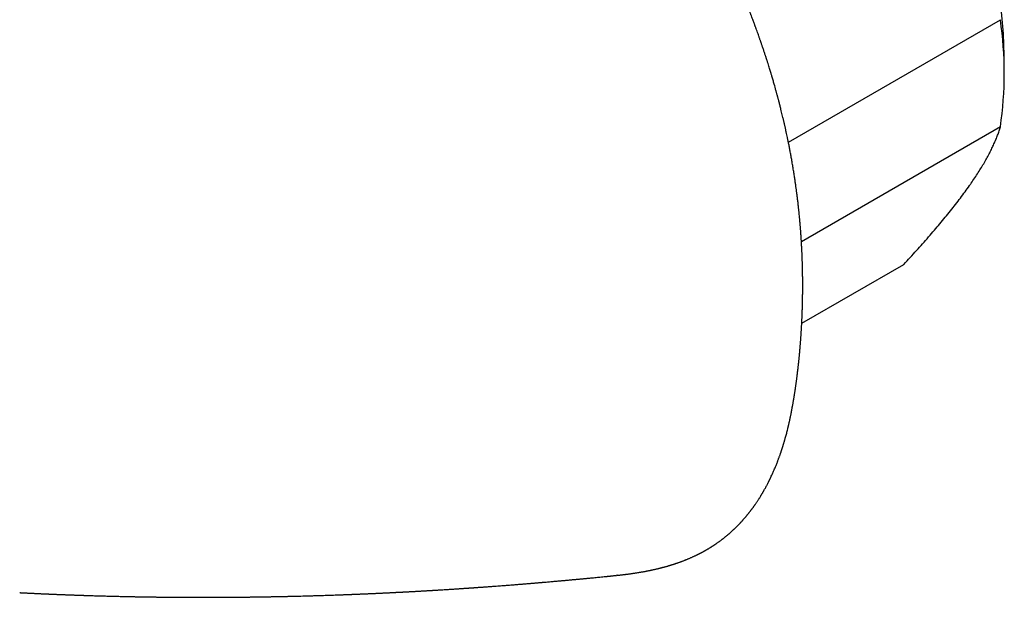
# Model space of a CAD drawing. Header units: millimetres. Extents: x 8 to 755, y 12 to 444.
# Tile 38 of 44: x 714 to 755, y 128 to 151. Entities that reach past the tile are written whole.
import ezdxf

# ---------------------------------------------------------------- set-up
doc = ezdxf.new("R2010")
doc.units = ezdxf.units.MM

msp = doc.modelspace()

# ---------------------------------------------------------------- linework, layer by layer
at = {"color": 7, "linetype": 'Continuous', "lineweight": 30}
for p, q in [((745.694, 146.382), (754.341, 151.374)), ((754.501, 149.095), (754.501, 149.911)), ((754.341, 147), (746.227, 142.316)), ((746.24, 138.995), (750.404, 141.398)), ((745.854, 135.574), (745.861, 135.615)), ((738.685, 128.73), (738.72, 128.733)), ((714.344, 128.014), (714.363, 128.013))]:
    msp.add_line(p, q, dxfattribs=at)
for centre, radius, start, end in [((735.064, 149.551), 19.439, 1.0599, 22.0694), ((739.467, 149.187), 15.034, 351.6359, 8.3641)]:
    msp.add_arc(centre, radius, start, end, dxfattribs=at)
for points, knots in [([(746.279, 140.54), (746.279, 140.563), (746.279, 140.607), (746.279, 140.668), (746.279, 140.718), (746.279, 140.757), (746.278, 140.8), (746.278, 140.851), (746.277, 140.913), (746.276, 140.971), (746.276, 141.022), (746.275, 141.07), (746.274, 141.126), (746.272, 141.189), (746.271, 141.256), (746.269, 141.322), (746.268, 141.389), (746.265, 141.46), (746.264, 141.522), (746.262, 141.573), (746.261, 141.609), (746.259, 141.643), (746.258, 141.68), (746.256, 141.729), (746.254, 141.793), (746.25, 141.865), (746.247, 141.945), (746.243, 142.029), (746.238, 142.113), (746.234, 142.191), (746.23, 142.265), (746.226, 142.335), (746.222, 142.404), (746.217, 142.473), (746.213, 142.544), (746.208, 142.619), (746.203, 142.688), (746.198, 142.751), (746.194, 142.804), (746.19, 142.859), (746.185, 142.914), (746.181, 142.97), (746.176, 143.025), (746.172, 143.076), (746.168, 143.117), (746.166, 143.147), (746.163, 143.172), (746.161, 143.199), (746.158, 143.234), (746.154, 143.277), (746.147, 143.345), (746.139, 143.433), (746.129, 143.527), (746.121, 143.608), (746.114, 143.673), (746.108, 143.732), (746.102, 143.781), (746.098, 143.824), (746.093, 143.868), (746.086, 143.926), (746.078, 143.997), (746.068, 144.077), (746.058, 144.158), (746.048, 144.239), (746.036, 144.332), (746.021, 144.442), (746.003, 144.573), (745.983, 144.717), (745.96, 144.874), (745.934, 145.046), (745.904, 145.232), (745.872, 145.425), (745.839, 145.618), (745.806, 145.803), (745.774, 145.976), (745.743, 146.137), (745.713, 146.289), (745.684, 146.43), (745.657, 146.561), (745.632, 146.682), (745.608, 146.791), (745.588, 146.883), (745.571, 146.959), (745.558, 147.019), (745.546, 147.072), (745.535, 147.117), (745.526, 147.158), (745.516, 147.201), (745.504, 147.253), (745.489, 147.315), (745.47, 147.396), (745.447, 147.494), (745.419, 147.607), (745.394, 147.706), (745.373, 147.792), (745.355, 147.864), (745.336, 147.937), (745.317, 148.009), (745.301, 148.072), (745.287, 148.123), (745.277, 148.162), (745.269, 148.193), (745.263, 148.216), (745.257, 148.238), (745.25, 148.263), (745.241, 148.297), (745.229, 148.34), (745.216, 148.39), (745.202, 148.441), (745.17, 148.558), (745.134, 148.686), (745.094, 148.825), (745.069, 148.91), (745.045, 148.991), (745.024, 149.064), (745.005, 149.128), (744.986, 149.19), (744.965, 149.26), (744.94, 149.342), (744.911, 149.435), (744.88, 149.535), (744.852, 149.622), (744.831, 149.69), (744.817, 149.734), (744.806, 149.768), (744.797, 149.797), (744.787, 149.826), (744.777, 149.859), (744.763, 149.899), (744.748, 149.945), (744.73, 150.001), (744.71, 150.063), (744.687, 150.13), (744.665, 150.196), (744.643, 150.262), (744.622, 150.324), (744.603, 150.378), (744.588, 150.423), (744.575, 150.461), (744.561, 150.5), (744.545, 150.545), (744.528, 150.596), (744.509, 150.649), (744.485, 150.717), (744.455, 150.801), (744.418, 150.903), (744.387, 150.99), (744.362, 151.056), (744.348, 151.096), (744.337, 151.125), (744.329, 151.146), (744.319, 151.173), (744.304, 151.213), (744.282, 151.272), (744.254, 151.346), (744.221, 151.434), (744.191, 151.512), (744.166, 151.576), (744.148, 151.623), (744.129, 151.671), (744.112, 151.716), (744.096, 151.754), (744.085, 151.783), (744.074, 151.811), (744.06, 151.846), (744.041, 151.893), (744.007, 151.981), (743.955, 152.107), (743.88, 152.29), (743.793, 152.499), (743.718, 152.676), (743.663, 152.803), (743.632, 152.873), (743.605, 152.934), (743.582, 152.987), (743.565, 153.026), (743.552, 153.054), (743.542, 153.078), (743.529, 153.106), (743.513, 153.142), (743.493, 153.187), (743.469, 153.24), (743.443, 153.298), (743.407, 153.376), (743.365, 153.468), (743.318, 153.57), (743.277, 153.656), (743.243, 153.728), (743.214, 153.789), (743.186, 153.848), (743.158, 153.907), (743.131, 153.963), (743.106, 154.015), (743.083, 154.063), (743.061, 154.108), (743.042, 154.147), (743.027, 154.176), (743.016, 154.199), (743.004, 154.224), (742.987, 154.257), (742.965, 154.302), (742.938, 154.356), (742.899, 154.433), (742.852, 154.527), (742.798, 154.631), (742.743, 154.739), (742.687, 154.847), (742.631, 154.953), (742.58, 155.048), (742.533, 155.136), (742.494, 155.208), (742.462, 155.267), (742.437, 155.313), (742.413, 155.358), (742.392, 155.397), (742.375, 155.426), (742.364, 155.446), (742.357, 155.46), (742.347, 155.477), (742.331, 155.505), (742.308, 155.547), (742.277, 155.602), (742.243, 155.664), (742.205, 155.731), (742.17, 155.792), (742.147, 155.833), (742.137, 155.85)], [0, 0, 0, 0, 0.004584, 0.00849, 0.011721, 0.014279, 0.01619, 0.01993, 0.02426, 0.028106, 0.031259, 0.034068, 0.037433, 0.042, 0.046312, 0.050333, 0.054617, 0.059315, 0.0641, 0.066849, 0.069192, 0.071147, 0.073389, 0.07628, 0.080841, 0.085597, 0.090396, 0.096374, 0.101797, 0.106781, 0.111489, 0.116008, 0.120467, 0.124924, 0.129387, 0.134148, 0.139469, 0.142863, 0.146349, 0.149883, 0.153464, 0.157091, 0.160766, 0.1642, 0.167015, 0.168713, 0.170076, 0.171725, 0.174022, 0.176961, 0.180114, 0.18726, 0.194008, 0.198584, 0.202947, 0.206789, 0.20997, 0.21249, 0.21521, 0.21858, 0.223731, 0.229063, 0.23435, 0.23959, 0.244822, 0.252609, 0.261226, 0.270672, 0.280944, 0.29225, 0.304408, 0.317383, 0.330149, 0.342218, 0.353395, 0.363904, 0.373746, 0.382924, 0.391439, 0.399293, 0.406466, 0.412836, 0.417265, 0.421186, 0.424601, 0.427615, 0.429941, 0.432669, 0.436058, 0.440126, 0.444871, 0.451958, 0.459323, 0.466866, 0.471477, 0.476152, 0.480892, 0.485695, 0.490213, 0.49321, 0.495716, 0.497733, 0.499261, 0.500348, 0.501887, 0.504127, 0.507066, 0.510417, 0.51378, 0.517154, 0.533151, 0.538779, 0.544325, 0.549777, 0.554613, 0.558537, 0.562233, 0.566776, 0.572203, 0.578229, 0.584779, 0.591825, 0.595207, 0.598016, 0.60025, 0.601919, 0.60366, 0.605817, 0.608419, 0.611464, 0.614834, 0.619209, 0.623557, 0.627876, 0.632168, 0.63633, 0.639902, 0.64283, 0.644979, 0.647377, 0.65035, 0.653798, 0.657277, 0.660732, 0.66696, 0.67354, 0.68062, 0.683914, 0.686499, 0.688342, 0.68948, 0.69065, 0.693507, 0.697348, 0.702168, 0.70789, 0.714491, 0.717377, 0.720404, 0.723572, 0.726729, 0.729234, 0.731015, 0.732216, 0.734731, 0.737854, 0.741488, 0.751733, 0.76256, 0.777086, 0.792378, 0.797341, 0.801993, 0.806031, 0.809456, 0.812267, 0.813712, 0.81505, 0.816872, 0.819251, 0.822187, 0.82568, 0.82965, 0.833538, 0.841066, 0.847756, 0.853607, 0.858067, 0.861957, 0.865805, 0.869705, 0.873658, 0.8768, 0.879974, 0.883145, 0.885787, 0.887727, 0.888865, 0.890414, 0.892654, 0.895584, 0.899206, 0.903521, 0.910944, 0.917911, 0.92439, 0.932435, 0.939566, 0.945783, 0.951567, 0.957288, 0.960407, 0.963507, 0.966587, 0.969526, 0.97133, 0.972635, 0.973444, 0.974234, 0.976221, 0.979083, 0.98282, 0.987434, 0.991676, 0.996462, 1, 1, 1, 1]), ([(753.08, 144.607), (753.102, 144.64), (753.177, 144.747), (753.299, 144.926), (753.439, 145.142), (753.57, 145.351), (753.692, 145.555), (753.804, 145.754), (753.906, 145.946), (753.998, 146.13), (754.083, 146.312), (754.16, 146.491), (754.23, 146.667), (754.291, 146.837), (754.324, 146.946), (754.341, 147)], [0, 0, 0, 0, 0.034083, 0.113223, 0.192397, 0.271573, 0.350714, 0.430546, 0.510378, 0.588808, 0.667237, 0.750413, 0.833614, 0.916819, 1, 1, 1, 1]), ([(750.404, 141.398), (750.491, 141.493), (750.666, 141.682), (750.921, 141.962), (751.17, 142.24), (751.413, 142.515), (751.649, 142.787), (751.876, 143.056), (752.094, 143.319), (752.307, 143.581), (752.514, 143.844), (752.714, 144.104), (752.904, 144.36), (753.021, 144.525), (753.08, 144.607)], [0, 0, 0, 0, 0.082025, 0.164072, 0.246116, 0.328135, 0.410674, 0.493213, 0.574834, 0.656455, 0.742321, 0.82823, 0.914137, 1, 1, 1, 1]), ([(745.864, 135.615), (745.866, 135.622), (745.869, 135.642), (745.876, 135.678), (745.884, 135.725), (745.892, 135.771), (745.898, 135.811), (745.904, 135.843), (745.909, 135.873), (745.914, 135.907), (745.921, 135.948), (745.928, 135.992), (745.935, 136.033), (745.94, 136.066), (745.945, 136.095), (745.949, 136.126), (745.955, 136.164), (745.962, 136.209), (745.969, 136.256), (745.975, 136.297), (745.981, 136.331), (745.985, 136.363), (745.99, 136.399), (745.997, 136.442), (746.003, 136.488), (746.009, 136.531), (746.015, 136.57), (746.02, 136.609), (746.026, 136.653), (746.033, 136.704), (746.04, 136.758), (746.047, 136.811), (746.053, 136.859), (746.058, 136.901), (746.063, 136.937), (746.067, 136.971), (746.071, 137.006), (746.075, 137.043), (746.079, 137.077), (746.083, 137.108), (746.087, 137.142), (746.092, 137.182), (746.097, 137.228), (746.102, 137.276), (746.107, 137.319), (746.111, 137.355), (746.115, 137.391), (746.12, 137.438), (746.125, 137.49), (746.131, 137.542), (746.135, 137.588), (746.14, 137.636), (746.146, 137.697), (746.152, 137.763), (746.158, 137.826), (746.163, 137.881), (746.168, 137.936), (746.173, 137.996), (746.178, 138.054), (746.182, 138.11), (746.187, 138.166), (746.192, 138.228), (746.196, 138.288), (746.2, 138.34), (746.203, 138.387), (746.207, 138.436), (746.211, 138.491), (746.214, 138.545), (746.218, 138.595), (746.221, 138.646), (746.224, 138.704), (746.228, 138.765), (746.231, 138.821), (746.234, 138.874), (746.237, 138.926), (746.24, 138.976), (746.242, 139.019), (746.244, 139.06), (746.246, 139.104), (746.248, 139.154), (746.251, 139.208), (746.253, 139.26), (746.254, 139.303), (746.256, 139.34), (746.257, 139.378), (746.259, 139.424), (746.261, 139.472), (746.262, 139.518), (746.264, 139.559), (746.265, 139.6), (746.266, 139.644), (746.268, 139.691), (746.269, 139.736), (746.27, 139.774), (746.271, 139.807), (746.271, 139.839), (746.272, 139.874), (746.273, 139.931), (746.275, 140.01), (746.276, 140.106), (746.277, 140.179), (746.278, 140.229), (746.278, 140.262), (746.278, 140.3), (746.279, 140.347), (746.279, 140.403), (746.279, 140.468), (746.279, 140.515), (746.279, 140.54)], [0, 0, 0, 0, 0.004467, 0.012252, 0.022517, 0.033387, 0.040955, 0.047012, 0.053001, 0.059568, 0.0682, 0.078219, 0.086698, 0.09316, 0.098631, 0.104912, 0.112245, 0.121966, 0.132597, 0.140945, 0.147376, 0.153578, 0.160477, 0.169334, 0.179975, 0.189045, 0.195825, 0.203784, 0.212681, 0.22308, 0.234839, 0.245838, 0.255534, 0.264016, 0.271537, 0.277416, 0.284806, 0.293006, 0.299904, 0.305356, 0.312517, 0.320422, 0.329633, 0.34078, 0.349292, 0.356086, 0.362533, 0.371138, 0.384866, 0.394491, 0.402812, 0.412421, 0.424055, 0.439635, 0.452607, 0.462399, 0.473057, 0.485639, 0.499055, 0.508323, 0.519589, 0.533199, 0.545699, 0.555911, 0.565032, 0.574066, 0.585518, 0.598195, 0.606769, 0.61612, 0.629093, 0.642088, 0.652799, 0.662744, 0.674441, 0.68454, 0.692625, 0.700649, 0.709293, 0.719114, 0.730891, 0.742059, 0.750734, 0.756802, 0.764335, 0.774093, 0.784569, 0.793744, 0.80158, 0.809523, 0.818401, 0.828642, 0.837839, 0.845512, 0.85174, 0.858028, 0.864956, 0.872522, 0.893051, 0.912587, 0.930875, 0.936981, 0.943183, 0.950829, 0.960332, 0.971694, 0.984916, 1, 1, 1, 1]), ([(738.714, 128.72), (738.731, 128.722), (738.766, 128.726), (738.818, 128.731), (738.873, 128.737), (738.928, 128.744), (738.981, 128.75), (739.026, 128.755), (739.065, 128.76), (739.098, 128.764), (739.131, 128.769), (739.167, 128.773), (739.209, 128.779), (739.258, 128.786), (739.313, 128.793), (739.37, 128.802), (739.429, 128.81), (739.489, 128.82), (739.547, 128.829), (739.602, 128.838), (739.654, 128.847), (739.703, 128.855), (739.751, 128.864), (739.801, 128.873), (739.853, 128.882), (739.902, 128.892), (739.945, 128.9), (739.981, 128.907), (740.018, 128.915), (740.052, 128.922), (740.084, 128.928), (740.113, 128.934), (740.141, 128.94), (740.175, 128.948), (740.216, 128.957), (740.263, 128.968), (740.313, 128.979), (740.361, 128.99), (740.404, 129.001), (740.442, 129.01), (740.474, 129.018), (740.505, 129.026), (740.54, 129.035), (740.58, 129.046), (740.625, 129.058), (740.672, 129.071), (740.721, 129.084), (740.766, 129.097), (740.807, 129.109), (740.842, 129.119), (740.878, 129.13), (740.915, 129.142), (740.955, 129.154), (740.993, 129.166), (741.026, 129.177), (741.051, 129.185), (741.073, 129.192), (741.097, 129.2), (741.125, 129.209), (741.157, 129.22), (741.191, 129.232), (741.228, 129.245), (741.268, 129.259), (741.307, 129.274), (741.344, 129.287), (741.381, 129.301), (741.419, 129.316), (741.453, 129.329), (741.48, 129.34), (741.503, 129.349), (741.529, 129.359), (741.559, 129.372), (741.593, 129.386), (741.633, 129.402), (741.676, 129.421), (741.722, 129.441), (741.767, 129.461), (741.81, 129.48), (741.851, 129.499), (741.893, 129.519), (741.931, 129.537), (741.965, 129.553), (741.99, 129.566), (742.015, 129.578), (742.041, 129.591), (742.07, 129.606), (742.1, 129.622), (742.127, 129.635), (742.15, 129.648), (742.174, 129.66), (742.201, 129.675), (742.229, 129.69), (742.257, 129.705), (742.281, 129.719), (742.303, 129.732), (742.328, 129.746), (742.356, 129.762), (742.384, 129.778), (742.409, 129.793), (742.431, 129.806), (742.454, 129.82), (742.482, 129.837), (742.512, 129.855), (742.539, 129.872), (742.564, 129.888), (742.588, 129.903), (742.613, 129.919), (742.639, 129.936), (742.663, 129.951), (742.684, 129.966), (742.704, 129.979), (742.725, 129.993), (742.755, 130.014), (742.791, 130.039), (742.83, 130.066), (742.864, 130.091), (742.899, 130.116), (742.935, 130.143), (742.969, 130.168), (742.998, 130.19), (743.022, 130.209), (743.046, 130.227), (743.07, 130.246), (743.095, 130.266), (743.12, 130.286), (743.147, 130.308), (743.176, 130.331), (743.204, 130.355), (743.23, 130.377), (743.253, 130.396), (743.278, 130.418), (743.305, 130.441), (743.333, 130.466), (743.356, 130.487), (743.378, 130.507), (743.403, 130.529), (743.432, 130.555), (743.459, 130.581), (743.482, 130.603), (743.503, 130.622), (743.523, 130.642), (743.542, 130.66), (743.561, 130.679), (743.579, 130.697), (743.597, 130.714), (743.614, 130.732), (743.633, 130.75), (743.654, 130.772), (743.679, 130.797), (743.702, 130.822), (743.722, 130.843), (743.738, 130.86), (743.753, 130.876), (743.772, 130.896), (743.792, 130.919), (743.813, 130.941), (743.835, 130.965), (743.857, 130.991), (743.883, 131.02), (743.91, 131.051), (743.933, 131.078), (743.953, 131.101), (743.968, 131.12), (743.984, 131.139), (744.001, 131.159), (744.021, 131.183), (744.04, 131.207), (744.059, 131.23), (744.077, 131.252), (744.099, 131.28), (744.126, 131.315), (744.155, 131.353), (744.178, 131.383), (744.194, 131.405), (744.206, 131.42), (744.216, 131.434), (744.227, 131.45), (744.241, 131.468), (744.257, 131.49), (744.273, 131.512), (744.286, 131.531), (744.297, 131.546), (744.308, 131.561), (744.321, 131.579), (744.335, 131.6), (744.356, 131.63), (744.38, 131.665), (744.407, 131.706), (744.434, 131.745), (744.46, 131.786), (744.486, 131.825), (744.511, 131.866), (744.539, 131.91), (744.564, 131.95), (744.583, 131.981), (744.594, 132), (744.605, 132.017), (744.617, 132.038), (744.631, 132.062), (744.645, 132.086), (744.659, 132.108), (744.671, 132.13), (744.684, 132.153), (744.698, 132.177), (744.717, 132.211), (744.741, 132.254), (744.766, 132.299), (744.791, 132.344), (744.814, 132.388), (744.838, 132.434), (744.86, 132.477), (744.877, 132.509), (744.889, 132.533), (744.898, 132.552), (744.91, 132.575), (744.923, 132.602), (744.936, 132.629), (744.947, 132.651), (744.957, 132.671), (744.967, 132.692), (744.987, 132.734), (745.014, 132.791), (745.046, 132.861), (745.075, 132.927), (745.105, 132.993), (745.135, 133.064), (745.164, 133.133), (745.193, 133.204), (745.219, 133.268), (745.242, 133.328), (745.262, 133.38), (745.28, 133.428), (745.298, 133.476), (745.316, 133.525), (745.332, 133.569), (745.347, 133.61), (745.36, 133.647), (745.372, 133.683), (745.384, 133.716), (745.394, 133.747), (745.406, 133.781), (745.417, 133.815), (745.427, 133.846), (745.435, 133.869), (745.441, 133.888), (745.447, 133.907), (745.454, 133.928), (745.462, 133.955), (745.472, 133.986), (745.482, 134.018), (745.491, 134.048), (745.5, 134.076), (745.51, 134.108), (745.52, 134.143), (745.531, 134.18), (745.541, 134.215), (745.551, 134.248), (745.56, 134.281), (745.574, 134.331), (745.592, 134.397), (745.615, 134.479), (745.636, 134.561), (745.657, 134.645), (745.674, 134.714), (745.687, 134.766), (745.696, 134.802), (745.704, 134.84), (745.714, 134.881), (745.723, 134.921), (745.731, 134.958), (745.739, 134.993), (745.748, 135.034), (745.758, 135.079), (745.768, 135.127), (745.778, 135.172), (745.787, 135.218), (745.797, 135.267), (745.807, 135.316), (745.815, 135.355), (745.82, 135.385), (745.825, 135.408), (745.83, 135.434), (745.835, 135.463), (745.842, 135.5), (745.849, 135.538), (745.854, 135.563), (745.856, 135.573)], [0, 0, 0, 0, 0.004277, 0.009027, 0.014256, 0.019949, 0.025314, 0.029963, 0.033691, 0.036802, 0.039931, 0.043388, 0.047166, 0.052267, 0.057604, 0.063178, 0.069007, 0.075092, 0.081021, 0.086277, 0.091567, 0.096452, 0.101222, 0.10603, 0.111356, 0.117182, 0.120776, 0.124484, 0.128298, 0.131907, 0.135153, 0.138035, 0.140722, 0.143944, 0.148373, 0.153434, 0.158628, 0.163819, 0.168429, 0.172305, 0.175562, 0.178704, 0.181919, 0.186636, 0.191428, 0.196236, 0.201416, 0.207006, 0.210844, 0.214486, 0.218205, 0.222257, 0.226639, 0.231018, 0.234749, 0.237215, 0.239327, 0.241819, 0.24492, 0.248532, 0.252245, 0.256016, 0.26091, 0.265236, 0.269061, 0.273082, 0.277472, 0.281681, 0.284346, 0.286637, 0.289437, 0.292855, 0.296839, 0.300769, 0.306324, 0.311375, 0.31642, 0.321433, 0.325945, 0.330522, 0.335729, 0.339134, 0.342067, 0.344601, 0.347537, 0.351091, 0.354886, 0.357923, 0.360415, 0.363005, 0.366147, 0.36977, 0.373068, 0.375813, 0.378224, 0.381112, 0.384553, 0.388041, 0.391001, 0.393435, 0.395993, 0.399356, 0.403204, 0.406601, 0.409373, 0.412037, 0.415322, 0.418331, 0.421272, 0.423902, 0.426222, 0.428572, 0.431428, 0.437129, 0.441682, 0.445582, 0.449817, 0.454337, 0.459054, 0.462284, 0.465109, 0.467943, 0.47109, 0.474234, 0.477254, 0.480462, 0.484298, 0.488061, 0.491317, 0.494005, 0.496988, 0.500656, 0.504507, 0.507516, 0.50976, 0.512973, 0.517175, 0.520789, 0.523673, 0.526241, 0.528842, 0.531477, 0.533878, 0.536307, 0.538666, 0.540927, 0.543175, 0.546, 0.549518, 0.552956, 0.555613, 0.557405, 0.559402, 0.561937, 0.564965, 0.56786, 0.570421, 0.573839, 0.577349, 0.581117, 0.584911, 0.587224, 0.58939, 0.59153, 0.593982, 0.596768, 0.59983, 0.60253, 0.604692, 0.607586, 0.612139, 0.616729, 0.620451, 0.622281, 0.623958, 0.625481, 0.626985, 0.629007, 0.631603, 0.634303, 0.636221, 0.637642, 0.639213, 0.641151, 0.643454, 0.645988, 0.650771, 0.654646, 0.658785, 0.663114, 0.667281, 0.671096, 0.675573, 0.680889, 0.683158, 0.68499, 0.686508, 0.688492, 0.691078, 0.693635, 0.695685, 0.697838, 0.70003, 0.702379, 0.705137, 0.709819, 0.714928, 0.718389, 0.722723, 0.727502, 0.731608, 0.734975, 0.736651, 0.738223, 0.740372, 0.743148, 0.74584, 0.747867, 0.749403, 0.751316, 0.753778, 0.761187, 0.766926, 0.773193, 0.779149, 0.785026, 0.792505, 0.797722, 0.804048, 0.809598, 0.813622, 0.81792, 0.822184, 0.826373, 0.830777, 0.83376, 0.83719, 0.840485, 0.843176, 0.84569, 0.848643, 0.852037, 0.854575, 0.856612, 0.858148, 0.859518, 0.861372, 0.863728, 0.866459, 0.869383, 0.871932, 0.874179, 0.876818, 0.880026, 0.883239, 0.886421, 0.889001, 0.891693, 0.894724, 0.901863, 0.908555, 0.915708, 0.922563, 0.929963, 0.933041, 0.93586, 0.93903, 0.942581, 0.946107, 0.949086, 0.951756, 0.954976, 0.959228, 0.963234, 0.966781, 0.970436, 0.974765, 0.979056, 0.98249, 0.984308, 0.986247, 0.98831, 0.990634, 0.993714, 0.997521, 1, 1, 1, 1]), ([(714.363, 128.013), (714.363, 128.013), (714.37, 128.013), (714.394, 128.011), (714.437, 128.009), (714.486, 128.007), (714.53, 128.004), (714.569, 128.002), (714.612, 128), (714.666, 127.998), (714.73, 127.995), (714.793, 127.991), (714.848, 127.989), (714.896, 127.987), (714.947, 127.984), (715.008, 127.981), (715.075, 127.978), (715.138, 127.975), (715.193, 127.973), (715.245, 127.97), (715.305, 127.968), (715.371, 127.965), (715.434, 127.962), (715.489, 127.96), (715.537, 127.958), (715.59, 127.955), (715.648, 127.953), (715.706, 127.95), (715.758, 127.948), (715.801, 127.946), (715.839, 127.945), (715.88, 127.943), (715.927, 127.941), (715.979, 127.939), (716.03, 127.937), (716.076, 127.935), (716.115, 127.934), (716.151, 127.932), (716.193, 127.931), (716.243, 127.929), (716.299, 127.927), (716.351, 127.925), (716.395, 127.923), (716.436, 127.922), (716.477, 127.92), (716.525, 127.918), (716.578, 127.917), (716.628, 127.915), (716.671, 127.913), (716.709, 127.912), (716.753, 127.91), (716.804, 127.909), (716.86, 127.907), (716.914, 127.905), (716.961, 127.903), (717.005, 127.902), (717.079, 127.9), (717.169, 127.897), (717.285, 127.893), (717.393, 127.89), (717.507, 127.886), (717.622, 127.883), (717.731, 127.88), (717.85, 127.877), (717.951, 127.874), (718.045, 127.872), (718.132, 127.869), (718.219, 127.867), (718.311, 127.865), (718.398, 127.863), (718.486, 127.861), (718.577, 127.859), (718.66, 127.857), (718.738, 127.855), (718.808, 127.854), (718.88, 127.853), (718.954, 127.851), (719.026, 127.85), (719.097, 127.848), (719.166, 127.847), (719.229, 127.846), (719.282, 127.845), (719.337, 127.844), (719.397, 127.843), (719.456, 127.842), (719.509, 127.841), (719.56, 127.841), (719.61, 127.84), (719.658, 127.839), (719.703, 127.838), (719.743, 127.838), (719.78, 127.837), (719.819, 127.837), (719.859, 127.836), (719.898, 127.836), (719.933, 127.835), (719.966, 127.835), (720.002, 127.835), (720.048, 127.834), (720.098, 127.833), (720.146, 127.833), (720.187, 127.832), (720.223, 127.832), (720.284, 127.831), (720.357, 127.831), (720.446, 127.83), (720.533, 127.829), (720.62, 127.828), (720.711, 127.828), (720.796, 127.827), (720.886, 127.826), (720.958, 127.826), (721.013, 127.826), (721.048, 127.825), (721.078, 127.825), (721.107, 127.825), (721.139, 127.825), (721.177, 127.825), (721.218, 127.825), (721.255, 127.824), (721.288, 127.824), (721.319, 127.824), (721.354, 127.824), (721.397, 127.824), (721.446, 127.824), (721.496, 127.824), (721.54, 127.824), (721.578, 127.824), (721.611, 127.824), (721.642, 127.824), (721.679, 127.823), (721.722, 127.823), (721.766, 127.823), (721.804, 127.823), (721.834, 127.823), (721.861, 127.823), (721.89, 127.823), (721.925, 127.823), (721.963, 127.823), (722, 127.824), (722.037, 127.824), (722.081, 127.824), (722.135, 127.824), (722.192, 127.824), (722.239, 127.824), (722.275, 127.824), (722.308, 127.824), (722.347, 127.824), (722.388, 127.824), (722.427, 127.825), (722.465, 127.825), (722.508, 127.825), (722.559, 127.825), (722.616, 127.826), (722.672, 127.826), (722.721, 127.826), (722.762, 127.826), (722.798, 127.827), (722.838, 127.827), (722.881, 127.827), (722.924, 127.827), (722.96, 127.828), (722.995, 127.828), (723.032, 127.828), (723.073, 127.829), (723.111, 127.829), (723.144, 127.829), (723.171, 127.83), (723.197, 127.83), (723.226, 127.83), (723.26, 127.83), (723.297, 127.831), (723.332, 127.831), (723.365, 127.831), (723.399, 127.832), (723.437, 127.832), (723.488, 127.833), (723.548, 127.833), (723.607, 127.834), (723.658, 127.835), (723.705, 127.835), (723.756, 127.836), (723.803, 127.837), (723.843, 127.837), (723.873, 127.837), (723.904, 127.838), (723.941, 127.838), (723.98, 127.839), (724.016, 127.839), (724.044, 127.84), (724.069, 127.84), (724.094, 127.841), (724.122, 127.841), (724.153, 127.842), (724.19, 127.842), (724.23, 127.843), (724.269, 127.843), (724.303, 127.844), (724.331, 127.844), (724.36, 127.845), (724.397, 127.845), (724.442, 127.846), (724.487, 127.847), (724.528, 127.848), (724.562, 127.848), (724.594, 127.849), (724.629, 127.85), (724.668, 127.85), (724.706, 127.851), (724.739, 127.852), (724.771, 127.852), (724.802, 127.853), (724.835, 127.854), (724.872, 127.854), (724.912, 127.855), (724.953, 127.856), (724.987, 127.857), (725.017, 127.857), (725.057, 127.858), (725.105, 127.859), (725.157, 127.86), (725.202, 127.861), (725.248, 127.862), (725.303, 127.864), (725.358, 127.865), (725.407, 127.866), (725.442, 127.867), (725.473, 127.868), (725.504, 127.868), (725.538, 127.869), (725.574, 127.87), (725.644, 127.872), (725.748, 127.874), (725.887, 127.878), (726.029, 127.882), (726.167, 127.886), (726.312, 127.89), (726.455, 127.894), (726.598, 127.899), (726.731, 127.903), (726.866, 127.907), (727.005, 127.912), (727.143, 127.917), (727.276, 127.921), (727.404, 127.926), (727.54, 127.931), (727.644, 127.935), (727.714, 127.937), (727.742, 127.939), (727.773, 127.94), (727.811, 127.941), (727.852, 127.943), (727.889, 127.944), (727.921, 127.945), (727.953, 127.947), (727.991, 127.948), (728.03, 127.95), (728.067, 127.951), (728.099, 127.953), (728.126, 127.954), (728.154, 127.955), (728.185, 127.956), (728.223, 127.958), (728.265, 127.959), (728.308, 127.961), (728.344, 127.963), (728.377, 127.964), (728.413, 127.966), (728.45, 127.967), (728.484, 127.969), (728.515, 127.97), (728.548, 127.972), (728.587, 127.973), (728.628, 127.975), (728.664, 127.977), (728.699, 127.978), (728.739, 127.98), (728.788, 127.982), (728.836, 127.984), (728.879, 127.986), (728.916, 127.988), (728.951, 127.99), (728.995, 127.992), (729.049, 127.994), (729.111, 127.997), (729.178, 128), (729.246, 128.003), (729.313, 128.007), (729.365, 128.009), (729.409, 128.011), (729.445, 128.013), (729.478, 128.015), (729.507, 128.016), (729.536, 128.018), (729.566, 128.019), (729.6, 128.021), (729.638, 128.023), (729.678, 128.025), (729.717, 128.027), (729.755, 128.029), (729.798, 128.031), (729.851, 128.033), (729.91, 128.036), (729.963, 128.039), (730.007, 128.042), (730.048, 128.044), (730.089, 128.046), (730.132, 128.048), (730.174, 128.05), (730.215, 128.053), (730.26, 128.055), (730.306, 128.058), (730.351, 128.06), (730.388, 128.062), (730.418, 128.064), (730.446, 128.065), (730.479, 128.067), (730.524, 128.069), (730.575, 128.072), (730.635, 128.076), (730.693, 128.079), (730.753, 128.082), (730.815, 128.086), (730.877, 128.089), (730.934, 128.093), (730.978, 128.095), (731.018, 128.098), (731.06, 128.1), (731.107, 128.103), (731.155, 128.106), (731.202, 128.109), (731.254, 128.112), (731.31, 128.115), (731.37, 128.119), (731.427, 128.122), (731.485, 128.126), (731.56, 128.13), (731.642, 128.135), (731.74, 128.142), (731.826, 128.147), (731.919, 128.153), (732.004, 128.158), (732.101, 128.165), (732.182, 128.17), (732.256, 128.175), (732.311, 128.178), (732.366, 128.182), (732.419, 128.186), (732.463, 128.189), (732.502, 128.191), (732.537, 128.194), (732.575, 128.196), (732.614, 128.199), (732.649, 128.201), (732.677, 128.203), (732.705, 128.205), (732.739, 128.207), (732.782, 128.21), (732.826, 128.213), (732.865, 128.216), (732.901, 128.219), (732.939, 128.221), (732.98, 128.224), (733.031, 128.228), (733.085, 128.232), (733.141, 128.236), (733.194, 128.239), (733.248, 128.243), (733.303, 128.247), (733.362, 128.251), (733.427, 128.256), (733.491, 128.261), (733.551, 128.265), (733.611, 128.27), (733.689, 128.275), (733.789, 128.283), (733.899, 128.291), (734.007, 128.299), (734.106, 128.307), (734.212, 128.315), (734.32, 128.323), (734.45, 128.334), (734.587, 128.344), (734.738, 128.357), (734.888, 128.369), (735.034, 128.381), (735.147, 128.39), (735.22, 128.396), (735.264, 128.4), (735.313, 128.404), (735.367, 128.408), (735.42, 128.413), (735.469, 128.417), (735.514, 128.421), (735.56, 128.425), (735.601, 128.428), (735.636, 128.431), (735.665, 128.434), (735.696, 128.436), (735.733, 128.439), (735.791, 128.444), (735.867, 128.451), (735.959, 128.459), (736.05, 128.467), (736.137, 128.475), (736.22, 128.482), (736.291, 128.488), (736.353, 128.494), (736.404, 128.498), (736.453, 128.503), (736.498, 128.507), (736.543, 128.511), (736.591, 128.515), (736.642, 128.52), (736.69, 128.524), (736.738, 128.529), (736.795, 128.534), (736.855, 128.539), (736.911, 128.545), (736.966, 128.55), (737.025, 128.555), (737.088, 128.561), (737.148, 128.567), (737.207, 128.572), (737.267, 128.578), (737.324, 128.583), (737.376, 128.588), (737.43, 128.593), (737.504, 128.6), (737.591, 128.609), (737.695, 128.619), (737.801, 128.629), (737.907, 128.64), (738.019, 128.651), (738.123, 128.661), (738.206, 128.669), (738.262, 128.675), (738.297, 128.678), (738.331, 128.682), (738.358, 128.684), (738.381, 128.687), (738.406, 128.689), (738.438, 128.692), (738.477, 128.696), (738.517, 128.7), (738.552, 128.704), (738.585, 128.707), (738.618, 128.711), (738.652, 128.714), (738.675, 128.716), (738.686, 128.718)], [0, 0, 0, 0, 0.000033, 0.000848, 0.003048, 0.005282, 0.006913, 0.008481, 0.010153, 0.012265, 0.015152, 0.017982, 0.020056, 0.021907, 0.023912, 0.026386, 0.029451, 0.032168, 0.034205, 0.036226, 0.038617, 0.041516, 0.044354, 0.046419, 0.048283, 0.050361, 0.052934, 0.055394, 0.057625, 0.05925, 0.060746, 0.062329, 0.064352, 0.066538, 0.068728, 0.070633, 0.072134, 0.07354, 0.075113, 0.077298, 0.079807, 0.081926, 0.083719, 0.085293, 0.086935, 0.088854, 0.09121, 0.093421, 0.094992, 0.09653, 0.098152, 0.100341, 0.102824, 0.105077, 0.10697, 0.10864, 0.110515, 0.116112, 0.11981, 0.124778, 0.129457, 0.133771, 0.139025, 0.14293, 0.148436, 0.151454, 0.154545, 0.15916, 0.162201, 0.165786, 0.169961, 0.173006, 0.176968, 0.180181, 0.182685, 0.185634, 0.189029, 0.191844, 0.194434, 0.197801, 0.200281, 0.202241, 0.204377, 0.207058, 0.209584, 0.211656, 0.213666, 0.215754, 0.217826, 0.21968, 0.22125, 0.22273, 0.224258, 0.226048, 0.227669, 0.229069, 0.230316, 0.231735, 0.23355, 0.235928, 0.237953, 0.239495, 0.240891, 0.242452, 0.246962, 0.249937, 0.253447, 0.257599, 0.260694, 0.264698, 0.268018, 0.271857, 0.273457, 0.274871, 0.276125, 0.277228, 0.278431, 0.280023, 0.281904, 0.283466, 0.284624, 0.285892, 0.287289, 0.289004, 0.291162, 0.293311, 0.295136, 0.296651, 0.297986, 0.299157, 0.300574, 0.302503, 0.304437, 0.306014, 0.307119, 0.308174, 0.309284, 0.310716, 0.312456, 0.314016, 0.315221, 0.317061, 0.319453, 0.32191, 0.324074, 0.325158, 0.326428, 0.328111, 0.329964, 0.331426, 0.332967, 0.334668, 0.336718, 0.339227, 0.341638, 0.343615, 0.345264, 0.34668, 0.34814, 0.350132, 0.352006, 0.353371, 0.354642, 0.356246, 0.358015, 0.359689, 0.360947, 0.362047, 0.363, 0.364139, 0.365601, 0.367262, 0.368626, 0.369961, 0.371275, 0.372818, 0.374681, 0.377482, 0.380245, 0.382002, 0.38379, 0.385926, 0.388269, 0.389681, 0.390817, 0.39197, 0.393519, 0.395352, 0.396816, 0.397856, 0.398802, 0.399891, 0.400983, 0.402246, 0.403738, 0.405459, 0.407217, 0.40861, 0.409628, 0.410588, 0.412276, 0.414182, 0.416108, 0.417815, 0.419191, 0.420312, 0.421778, 0.423504, 0.425074, 0.426431, 0.427576, 0.429053, 0.430314, 0.431614, 0.433549, 0.435291, 0.436678, 0.437731, 0.438983, 0.441517, 0.443688, 0.445346, 0.447141, 0.449325, 0.452112, 0.45393, 0.455349, 0.456461, 0.45771, 0.459146, 0.46066, 0.462217, 0.467674, 0.473486, 0.479381, 0.485213, 0.490464, 0.497174, 0.50282, 0.508093, 0.513591, 0.519452, 0.525172, 0.530665, 0.535788, 0.54102, 0.547354, 0.54861, 0.549655, 0.5508, 0.552447, 0.554354, 0.555843, 0.557007, 0.558244, 0.559858, 0.561615, 0.563133, 0.564407, 0.56547, 0.566484, 0.567851, 0.569302, 0.57116, 0.573081, 0.574531, 0.575669, 0.577167, 0.578888, 0.580296, 0.581341, 0.582634, 0.584374, 0.586233, 0.587649, 0.588819, 0.590496, 0.592655, 0.594779, 0.596482, 0.597951, 0.599334, 0.600736, 0.603391, 0.605948, 0.608391, 0.611638, 0.614436, 0.616544, 0.618144, 0.61977, 0.621078, 0.622174, 0.623348, 0.624616, 0.625946, 0.627487, 0.629239, 0.63097, 0.632311, 0.633866, 0.636218, 0.638946, 0.641057, 0.642761, 0.644463, 0.646069, 0.647857, 0.649645, 0.651262, 0.652981, 0.655112, 0.656983, 0.658526, 0.659669, 0.660663, 0.662037, 0.663758, 0.666191, 0.668252, 0.671202, 0.673332, 0.675715, 0.678849, 0.680926, 0.68274, 0.684295, 0.685845, 0.687974, 0.690082, 0.691761, 0.693733, 0.696488, 0.698653, 0.701127, 0.703604, 0.705747, 0.710379, 0.713707, 0.717813, 0.720998, 0.72521, 0.728296, 0.732988, 0.735205, 0.73742, 0.739807, 0.741878, 0.744, 0.745281, 0.746699, 0.748278, 0.749996, 0.751474, 0.752571, 0.753485, 0.754931, 0.756825, 0.758728, 0.760338, 0.761691, 0.76319, 0.764957, 0.766808, 0.769397, 0.771671, 0.773753, 0.775961, 0.778292, 0.780476, 0.783245, 0.78642, 0.788353, 0.790678, 0.793744, 0.797997, 0.803077, 0.807325, 0.811281, 0.815364, 0.820352, 0.824649, 0.831325, 0.83736, 0.843252, 0.84989, 0.85539, 0.857232, 0.85891, 0.860841, 0.863212, 0.865566, 0.867382, 0.869336, 0.871146, 0.873015, 0.874451, 0.875448, 0.876596, 0.878196, 0.880117, 0.883773, 0.887499, 0.891488, 0.89503, 0.8983, 0.90176, 0.90379, 0.905907, 0.90803, 0.909859, 0.911531, 0.913527, 0.915829, 0.917834, 0.919435, 0.921827, 0.924813, 0.926953, 0.928718, 0.931579, 0.934295, 0.936468, 0.938961, 0.941666, 0.943885, 0.945958, 0.948147, 0.95052, 0.955093, 0.958972, 0.963355, 0.968157, 0.972172, 0.977149, 0.981077, 0.982444, 0.984006, 0.98545, 0.986588, 0.987421, 0.988259, 0.989624, 0.991383, 0.993095, 0.994554, 0.99581, 0.997134, 0.998615, 1, 1, 1, 1])]:
    msp.add_open_spline(points, degree=3, knots=knots, dxfattribs=at)

doc.saveas('drawing.dxf')
